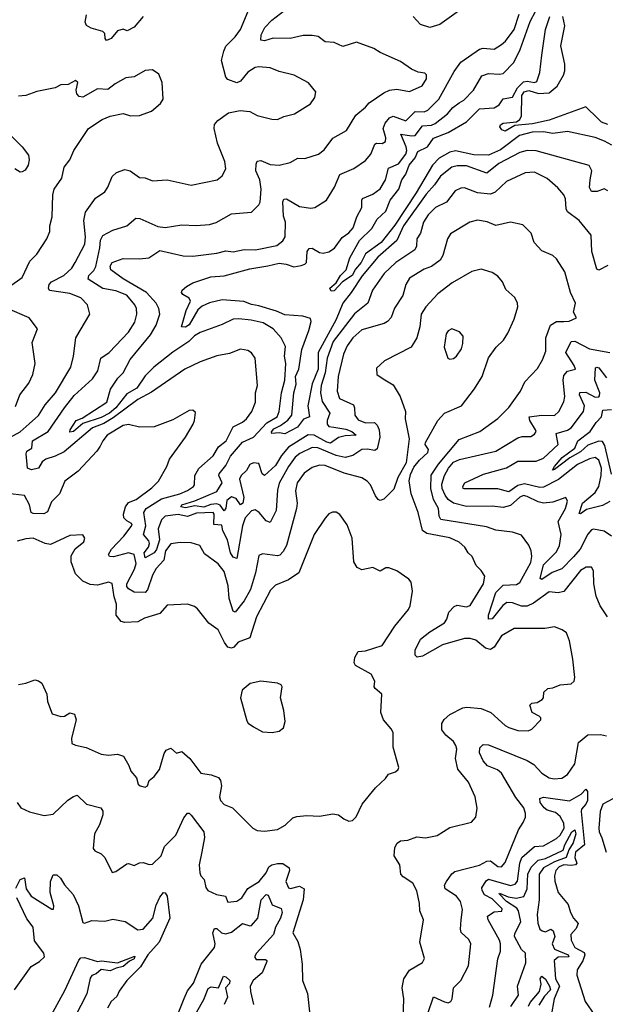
# Model space of a CAD drawing. Extents: x 1245515 to 1420776, y 606314 to 671314.
# Tile 210 of 256: x 1360222 to 1363411, y 630106 to 635468. Entities that reach past the tile are written whole.
import ezdxf

# ---------------------------------------------------------------- set-up
doc = ezdxf.new("R2010")
doc.units = 0

msp = doc.modelspace()

# ---------------------------------------------------------------- linework, layer by layer
at = {"layer": '0CON10XD'}
for points in [[(1363425, 634536), (1363405, 634546.2), (1363366.9, 634533.1), (1363335, 634532.1), (1363324.4, 634554.4), (1363329, 634595), (1363336.8, 634645), (1363323.6, 634673.6), (1363035, 634753.5), (1362985, 634754.7), (1362945, 634745.2), (1362831.2, 634685), (1362765, 634631.4), (1362655, 634671.4), (1362605, 634672.9), (1362575, 634664.1), (1362513.8, 634616.1), (1362481.6, 634568.4), (1362435, 634518.4), (1362311.8, 634345), (1362276.3, 634265), (1362172.5, 634175), (1362086.3, 634073.7), (1362027.5, 633982.5), (1361981.3, 633925), (1361944.5, 633835), (1361847.8, 633655), (1361848.1, 633565), (1361814.6, 633485), (1361790.8, 633365), (1361799.2, 633305), (1361768, 633292), (1361735, 633249.3), (1361665, 633211.8), (1361635, 633217.6), (1361595, 633214.6), (1361593, 633223), (1361605, 633240.6), (1361642.3, 633257.7), (1361682.7, 633287.3), (1361703.5, 633315), (1361714.6, 633435), (1361727.4, 633482.6), (1361724.4, 633525), (1361741.3, 633565), (1361757.7, 633672.3), (1361797, 633775), (1361808.5, 633825), (1361805, 633840), (1361763.5, 633853.5), (1361665, 633860), (1361620.9, 633880.9), (1361525, 633910.3), (1361485, 633916.4), (1361443.3, 633933.3), (1361325, 633942.3), (1361255, 633926.5), (1361215, 633907.6), (1361192.3, 633887.7), (1361145, 633806.1), (1361125, 633794.3), (1361103.8, 633795), (1361128.2, 633885), (1361152.2, 633935), (1361145, 633950.8), (1361111.1, 633971.1), (1361103, 633983), (1361107.5, 633995), (1361130.8, 634015), (1361165, 634034.5), (1361262.4, 634067.6), (1361335, 634073.3), (1361475, 634111.5), (1361572.8, 634127.2), (1361635, 634141.9), (1361673.7, 634136.4), (1361715, 634121.6), (1361755, 634129.2), (1361774.2, 634135.7), (1361783.7, 634146.3), (1361788.2, 634205), (1361797.7, 634222.3), (1361815, 634224), (1361855, 634200.8), (1361875, 634195.9), (1361905, 634203.8), (1361935.7, 634224.3), (1361977.8, 634282.2), (1362015, 634307.5), (1362037.1, 634335), (1362058.4, 634395), (1362085.9, 634445), (1362084.2, 634485), (1362089.6, 634495), (1362145, 634518), (1362185, 634547.5), (1362213.3, 634595), (1362230.3, 634659.7), (1362285, 634682.4), (1362324.8, 634735), (1362330.3, 634755), (1362327.3, 634775), (1362296.7, 634845), (1362355, 634834.9), (1362375, 634837.4), (1362415, 634890.5), (1362465, 634893.7), (1362485, 634902.5), (1362552, 634955), (1362579.9, 634990.1), (1362615.2, 635014.8), (1362640.4, 635029.6), (1362692.7, 635085), (1362738.3, 635161.7), (1362775, 635174.5), (1362835, 635170.5), (1362854.5, 635175.5), (1362913.5, 635235), (1362948, 635305), (1363002.6, 635457.4), (1363064, 635575)], [(1360167.9, 633192.1), (1360225, 633224.3), (1360273.9, 633266.1), (1360325, 633311.5), (1360360.3, 633369.7), (1360417.6, 633435), (1360501.1, 633575), (1360515.4, 633635), (1360527.1, 633735), (1360603.1, 633865), (1360591.1, 633915), (1360555, 633952.5), (1360495, 633977), (1360385, 633992.7), (1360379.2, 634005), (1360383.2, 634025), (1360395, 634039.6), (1360462.3, 634075), (1360505, 634114.5), (1360524.7, 634145.3), (1360575.9, 634245), (1360580.5, 634285), (1360570.3, 634375), (1360580.9, 634419.1), (1360635, 634495.6), (1360685, 634531.2), (1360701.4, 634555), (1360726.4, 634613.6), (1360750, 634635), (1360795, 634652.9), (1360824.4, 634644.4), (1360875, 634608.8), (1360905, 634606.2), (1360945, 634590), (1361025.7, 634595.7), (1361155, 634567.1), (1361296.7, 634595), (1361325, 634616.7), (1361344, 634655), (1361339.2, 634695), (1361300, 634795), (1361280.9, 634875), (1361283.5, 634896.5), (1361301.4, 634918.6), (1361358.6, 634961.4), (1361423.3, 634973.3), (1361475, 634968.8), (1361515.8, 634945.8), (1361595.8, 634925.8), (1361625, 634924.4), (1361659.6, 634940.4), (1361718, 634955), (1361805, 635010), (1361829.2, 635045), (1361833.8, 635075), (1361795, 635123.8), (1361716.7, 635165), (1361635.5, 635185.5), (1361585, 635205.6), (1361525, 635210.8), (1361505, 635207.1), (1361465, 635181.4), (1361425, 635134), (1361405, 635124), (1361355, 635142.5), (1361344.3, 635155), (1361321.4, 635245), (1361332.7, 635297.3), (1361345, 635323.8), (1361395.3, 635374.7), (1361424.4, 635415), (1361466.9, 635515)], [(1363422.4, 632215), (1363382.9, 632275), (1363361.2, 632328.8), (1363348.5, 632395), (1363347.2, 632467.2), (1363335, 632485.8), (1363307.1, 632487.1), (1363275, 632467.5), (1363185, 632353.9), (1363155, 632345.9), (1363105, 632351.8), (1363020.5, 632289.5), (1362985, 632273.5), (1362955, 632273.3), (1362905, 632291.6), (1362875, 632293.5), (1362852.4, 632277.6), (1362795.3, 632205), (1362775, 632202.9), (1362775.4, 632225), (1362815, 632348), (1362855, 632387.5), (1362928.1, 632391.9), (1362945, 632402.7), (1363005, 632512.5), (1363011.5, 632545), (1363007.8, 632575), (1362995.4, 632605.4), (1362955, 632660.8), (1362906.4, 632676.4), (1362815, 632688.2), (1362764.5, 632705.5), (1362515, 632746.8), (1362505.3, 632765), (1362502.8, 632805), (1362476, 632855), (1362460.4, 632915), (1362463.3, 632986.7), (1362502.7, 633047.3), (1362615, 633182.1), (1362727.5, 633225), (1362825, 633296), (1362885, 633355.8), (1362948.6, 633445), (1362973.3, 633495), (1363041.3, 633568.7), (1363069.2, 633615), (1363086.7, 633663.3), (1363086.6, 633735), (1363112.7, 633805), (1363145, 633824.7), (1363185, 633824.7), (1363215, 633826.5), (1363253.3, 633845), (1363237.1, 633875), (1363248.6, 633925), (1363221.7, 633981.7), (1363190.8, 634095), (1363146, 634165), (1363125, 634182.9), (1363065, 634209.2), (1363024, 634255), (1363008, 634305), (1362961.3, 634351.3), (1362895, 634364.4), (1362815, 634346.9), (1362767.1, 634367.1), (1362715, 634376.9), (1362674.1, 634365.9), (1362567.8, 634302.2), (1362551.1, 634275), (1362526.3, 634183.7), (1362511.3, 634158.7), (1362465.3, 634124.7), (1362425, 634109.1), (1362345, 634060), (1362324.5, 634025), (1362308.1, 633965), (1362263.5, 633896.5), (1362245, 633846.9), (1362225.7, 633824.3), (1362206.8, 633813.2), (1362085, 633778.7), (1362035.3, 633735), (1362005, 633692.1), (1361985, 633646.9), (1361955.7, 633525), (1361951.6, 633445), (1361963.2, 633405), (1362040, 633370), (1362046, 633355), (1362046.9, 633315), (1362065, 633289.6), (1362105, 633273.1), (1362154.7, 633274.7), (1362169.4, 633259.4), (1362179, 633235), (1362184, 633195), (1362168.9, 633131.1), (1362155, 633122), (1362115, 633129.8), (1362085, 633127.6), (1362036.1, 633093.9), (1361995, 633084.1), (1361945, 633094.2), (1361845, 633136.9), (1361815, 633138.1), (1361747.1, 633105), (1361721.8, 633085), (1361684.9, 633035.1), (1361635.8, 632944.2), (1361626.5, 632905), (1361618.4, 632795), (1361585, 632730), (1361565, 632739.4), (1361526.2, 632785), (1361505, 632798.7), (1361485, 632793.4), (1361450, 632755), (1361435, 632710.8), (1361405, 632534.4), (1361385, 632541.6), (1361369, 632565), (1361353.5, 632635), (1361328.4, 632685), (1361323.3, 632715), (1361278.8, 632718.8), (1361281.2, 632775), (1361275, 632784.7), (1361185, 632780.2), (1361135, 632762.6), (1361085, 632772.6), (1361014, 632765), (1360994.2, 632745), (1360976.8, 632695), (1360982.4, 632635), (1360966.6, 632583.4), (1360955, 632564.9), (1360905, 632537.9), (1360899.6, 632565), (1360922.7, 632595), (1360928.8, 632615), (1360925, 632629.3), (1360896.5, 632663.5), (1360908.2, 632711.8), (1360898.3, 632785), (1360910, 632805), (1360995, 632858.1), (1361093.4, 632886.6), (1361135, 632903.4), (1361168.1, 632925), (1361174.6, 632935.4), (1361176, 632985), (1361196.8, 633023.2), (1361275, 633091.8), (1361305, 633141.5), (1361345.4, 633175), (1361385, 633250), (1361435, 633276.5), (1361456.9, 633295), (1361485.6, 633335), (1361506.4, 633385), (1361505.6, 633435), (1361516.5, 633475), (1361504.5, 633624.5), (1361485, 633652.9), (1361465, 633666.7), (1361425, 633673.1), (1361365, 633649.4), (1361295, 633637.8), (1361204.7, 633605.3), (1361120.6, 633565), (1360940.5, 633439.5), (1360865, 633399.5), (1360730.5, 633299.5), (1360680.5, 633269.5), (1360617.7, 633245), (1360464.7, 633115.3), (1360415, 633090.7), (1360364.2, 633075), (1360345, 633060.6), (1360324, 633025), (1360285.7, 633015.7), (1360264.4, 633025), (1360257.2, 633102.8), (1360261.5, 633118.5), (1360287.8, 633135), (1360291.1, 633175), (1360377.5, 633225), (1360466.5, 633355), (1360519.3, 633420.7), (1360618.1, 633511.9), (1360647.7, 633555), (1360663.3, 633625), (1360710, 633655), (1360813.8, 633766.2), (1360848.8, 633821.2), (1360859.5, 633865), (1360857.3, 633895), (1360848.5, 633915), (1360805, 633966.9), (1360745, 633991.4), (1360675, 634003.8), (1360595.3, 634055.3), (1360598, 634075), (1360625, 634102.7), (1360636, 634124), (1360658.4, 634225), (1360662, 634268), (1360675, 634292.2), (1360728.6, 634321.4), (1360805, 634344.5), (1360855, 634386.2), (1360875.7, 634385.7), (1360975, 634342.1), (1361015, 634337.1), (1361105, 634350.4), (1361183.4, 634346.6), (1361255, 634352.5), (1361292.7, 634362.7), (1361375, 634411.1), (1361485, 634418.8), (1361525, 634458.8), (1361531.4, 634475), (1361536.7, 634545), (1361529, 634595), (1361508.4, 634645), (1361508.8, 634681.2), (1361515, 634697.1), (1361535, 634701.8), (1361585, 634678.6), (1361635, 634675.4), (1361695, 634689.4), (1361735.9, 634714.1), (1361775, 634711.4), (1361850, 634735), (1361880.2, 634759.8), (1361927.5, 634822.5), (1362001.4, 634865), (1362051.7, 634948.3), (1362105, 634991.4), (1362125, 635015.6), (1362205, 635069.1), (1362235, 635083.5), (1362275, 635089.4), (1362345, 635077.1), (1362412.8, 635107.2), (1362436.7, 635145), (1362437.9, 635167.9), (1362427.3, 635177.3), (1362392.7, 635182.7), (1362355, 635197.8), (1362295, 635240.6), (1362185, 635288.6), (1362151.3, 635311.3), (1362055.5, 635345.5), (1361981.4, 635321.4), (1361935, 635343.8), (1361885, 635347.3), (1361847.2, 635377.2), (1361815, 635382.7), (1361765, 635381.1), (1361695, 635366.3), (1361602.9, 635367.1), (1361555, 635352.9), (1361535.6, 635355.6), (1361537.5, 635385), (1361556.6, 635425), (1361595, 635464.7), (1361665, 635519.2)], [(1361175, 632848.5), (1361295, 632897.8), (1361325.1, 632945), (1361305.8, 632985), (1361308.4, 632995), (1361345, 633039.7), (1361369.9, 633090.1), (1361435, 633166.8), (1361495.7, 633195), (1361567.9, 633272.1), (1361624.1, 633305), (1361635.6, 633335), (1361646.8, 633435), (1361666.5, 633505), (1361670.9, 633595), (1361664.7, 633635), (1361668.8, 633688.8), (1361646.2, 633736.2), (1361602.5, 633785), (1361547.7, 633817.7), (1361482.2, 633832.2), (1361415, 633839), (1361383.9, 633836.1), (1361325, 633807.7), (1361205, 633764.7), (1361174.4, 633745.6), (1361142.7, 633715), (1361055, 633656.4), (1360953.2, 633575), (1360905, 633528.3), (1360859.2, 633460.8), (1360805, 633429.8), (1360745.8, 633355), (1360711.6, 633325), (1360665, 633301.6), (1360565, 633269), (1360515, 633225.3), (1360495, 633221.4), (1360496.2, 633235), (1360530.3, 633285), (1360561.7, 633298.3), (1360696.2, 633385), (1360716.2, 633455), (1360756.8, 633515), (1360785.8, 633544.2), (1360823.1, 633616.9), (1360935, 633750.8), (1360964.9, 633805.1), (1360985.3, 633865), (1360980.5, 633895), (1360964.2, 633925), (1360911.7, 633981.7), (1360785, 634055.8), (1360718.8, 634105), (1360715.3, 634125), (1360725.2, 634144.8), (1360785, 634168.2), (1360875, 634165.5), (1360925, 634171.5), (1360985, 634211.3), (1361112.2, 634182.2), (1361165, 634180.3), (1361295, 634196.8), (1361345, 634209.2), (1361385, 634203.5), (1361445, 634216.7), (1361505.2, 634214.8), (1361622.7, 634237.3), (1361655.7, 634264.3), (1361667.6, 634285), (1361669.2, 634365), (1361658, 634398), (1361654.6, 634475.4), (1361660, 634490), (1361675, 634492.5), (1361745, 634451.4), (1361807.9, 634442.1), (1361828.8, 634445), (1361892.5, 634485), (1361936.2, 634555), (1361965, 634625.6), (1362042.1, 634657.9), (1362105, 634700.8), (1362134.6, 634735.4), (1362155, 634790), (1362165, 634795.6), (1362195, 634793.3), (1362213.1, 634805), (1362215.9, 634825), (1362201.1, 634875), (1362211.9, 634905), (1362235, 634933.5), (1362255, 634942.1), (1362325, 634917.8), (1362375, 634968.2), (1362425, 634965.7), (1362445, 634974.8), (1362504.8, 635035.2), (1362588, 635185), (1362625, 635236.9), (1362725, 635307.1), (1362745, 635312.6), (1362805, 635307.5), (1362845, 635332.2), (1362868.2, 635351.8), (1362915.1, 635414.9), (1362942.2, 635497.8)], [(1360895, 635485.8), (1360845, 635427.8), (1360807.7, 635407.7), (1360785, 635415.7), (1360755, 635407.5), (1360719.5, 635365), (1360695, 635354.4), (1360687.1, 635365), (1360685, 635392.5), (1360675, 635403.8), (1360611.7, 635421.7), (1360586.1, 635436.1), (1360578.5, 635455), (1360585.5, 635494.5)], [(1362625, 635522.7), (1362509.2, 635440.9), (1362455, 635424.5), (1362405, 635442.5), (1362365.5, 635485.5)], [(1363425, 634897.6), (1363390.2, 634910.2), (1363370.2, 634930.2), (1363305, 634993.7), (1363105, 634921.4), (1363015, 634901.2), (1362917.9, 634892.1), (1362865, 634861.1), (1362847.9, 634867.9), (1362837.1, 634885), (1362840, 634895), (1362855.3, 634904.7), (1362927.7, 634912.3), (1362946.2, 634923.8), (1362954.7, 634945), (1362956.2, 635055), (1362968.9, 635075), (1362995, 635081.5), (1363046.4, 635066.4), (1363105, 635070), (1363148, 635105), (1363183.6, 635165), (1363190.6, 635189.4), (1363190.8, 635225), (1363168.9, 635325), (1363191.2, 635435), (1363180, 635485)], [(1363064.7, 635275), (1363085.3, 635415), (1363108, 635485)], [(1363446.5, 634785), (1363406.3, 634806.3), (1363355, 634826.4), (1363205, 634858.7), (1363125, 634848.9), (1363075, 634858.1), (1363013.3, 634855), (1362943.5, 634836.5), (1362839.8, 634759.8), (1362775, 634730.3), (1362695, 634731.2), (1362595, 634753.6), (1362565, 634745.8), (1362506.6, 634713.4), (1362470.8, 634675), (1362381.2, 634525), (1362265, 634348.5), (1362189.5, 634255), (1362105, 634193.1), (1362081.9, 634145), (1362050.7, 634109.3), (1362032, 634075), (1361979.4, 634040.6), (1361935, 633991.5), (1361918.6, 633988.6), (1361910, 634005), (1361944.5, 634035), (1361969.6, 634075), (1361999.1, 634105), (1362019.8, 634170.2), (1362071.9, 634265), (1362139.4, 634330.6), (1362169, 634381), (1362215.8, 634425), (1362239.4, 634485), (1362286.4, 634545), (1362303.6, 634596.4), (1362325, 634626.2), (1362342.2, 634675), (1362376.4, 634715), (1362389.6, 634750.4), (1362443.3, 634775), (1362475, 634823.2), (1362555, 634854), (1362655, 634911), (1362725, 634983.2), (1362805, 634987), (1362832.7, 635005), (1362855, 635036.2), (1362905, 635045.8), (1362933.6, 635096.4), (1362965, 635130.1), (1362985, 635133.6), (1363025, 635126.3), (1363038.9, 635131.1), (1363055, 635180), (1363064.7, 635275)], [(1360166, 634015), (1360235, 634063.1), (1360277.2, 634152.8), (1360315, 634191.2), (1360370.6, 634275), (1360386.5, 634315), (1360386.5, 634345), (1360398.8, 634395), (1360402.9, 634515), (1360410, 634545), (1360451.9, 634605), (1360464.5, 634665.5), (1360495.8, 634705), (1360516.4, 634756.4), (1360596, 634875), (1360671.2, 634925), (1360715, 634942.2), (1360785, 634957.1), (1360825, 634944), (1360875, 634945.8), (1360939.7, 634970.3), (1360988.7, 635011.3), (1361004, 635035), (1360997.5, 635125), (1360980.5, 635170.5), (1360945, 635194), (1360905, 635191.9), (1360845, 635157.3), (1360799.3, 635150.7), (1360741.3, 635118.7), (1360702.1, 635087.9), (1360645, 635091.5), (1360565, 635046.7), (1360545, 635048.8), (1360532.5, 635065), (1360530, 635085), (1360537.8, 635125), (1360525, 635136), (1360485.7, 635114.3), (1360446, 635114), (1360415, 635097.5), (1360315, 635076.9), (1360255, 635055.8), (1360215, 635051.4)], [(1360156.2, 634855), (1360236, 634775), (1360269.7, 634729.7), (1360274, 634705), (1360267.5, 634675), (1360251.7, 634648.3), (1360235, 634640), (1360225, 634637.5), (1360195, 634656.2)], [(1363425, 634128.9), (1363375, 634104.4), (1363365, 634110), (1363337.9, 634205), (1363333.8, 634293.8), (1363268.1, 634375), (1363205, 634420.8), (1363197.7, 634437.7), (1363195, 634492.5), (1363184.3, 634515), (1363152.6, 634552.6), (1363095, 634603.5), (1363025, 634636.7), (1362975, 634634), (1362873.4, 634586.6), (1362810.5, 634529.5), (1362785, 634517.8), (1362715, 634525.4), (1362645, 634551.8), (1362625, 634550.9), (1362593.9, 634536.1), (1362545.6, 634474.4), (1362486.2, 634445), (1362445.9, 634405), (1362421.7, 634365), (1362404.7, 634305), (1362384.7, 634275), (1362381.9, 634235), (1362373.3, 634215), (1362270.8, 634145), (1362207.2, 634085), (1362142.3, 633995), (1362117.3, 633925), (1362044.6, 633865.4), (1361928.3, 633715), (1361896.1, 633625), (1361886, 633545), (1361863.7, 633475), (1361860, 633435), (1361869.2, 633389.2), (1361911.6, 633325), (1361896.6, 633285), (1361895.4, 633265), (1361905, 633252.9), (1361931.9, 633248.1), (1361997.8, 633237.8), (1362031.2, 633225), (1362054.2, 633205), (1361995, 633202.3), (1361957.8, 633192.2), (1361915, 633161.6), (1361895, 633166.3), (1361825, 633204.7), (1361792.4, 633207.6), (1361685, 633139.5), (1361647.6, 633095), (1361615, 633039.8), (1361555, 632985.6), (1361542.5, 632995), (1361525, 633050.8), (1361495, 633054.6), (1361475, 633044.6), (1361456.5, 633013.5), (1361428.5, 632985), (1361419.6, 632965), (1361442.2, 632865), (1361436.2, 632835), (1361425, 632825.4), (1361400.2, 632860.2), (1361375, 632868.6), (1361349.9, 632850.1), (1361345, 632808.6), (1361335, 632792.3), (1361313.3, 632823.3), (1361295, 632830.9), (1361262.3, 632827.7), (1361225, 632813.4), (1361175, 632820.2), (1361125, 632809.6), (1361098.8, 632815), (1361104.4, 632825), (1361175, 632848.5)], [(1362310.5, 630025), (1362314.4, 630135.6), (1362304, 630195), (1362313.8, 630245), (1362345, 630291.2), (1362415, 630333.8), (1362425.8, 630355), (1362401.2, 630445), (1362420, 630565), (1362401.1, 630615), (1362399.1, 630655), (1362384, 630724), (1362362.5, 630765), (1362309.8, 630799.8), (1362297.1, 630815), (1362292.2, 630865), (1362261.8, 630915), (1362265, 630960), (1362276.6, 630983.4), (1362296, 630996), (1362335, 631000), (1362385, 631017.1), (1362432.3, 631012.3), (1362495, 631025.7), (1362565, 631068.1), (1362682.7, 631097.3), (1362705.8, 631125), (1362713.9, 631173.9), (1362702.2, 631235), (1362665.4, 631315), (1362607, 631387), (1362595.4, 631445), (1362602.3, 631495), (1362597.8, 631515), (1362585, 631536.2), (1362541.9, 631571.9), (1362521, 631601), (1362520.7, 631635), (1362533.8, 631656.2), (1362565, 631684.2), (1362635, 631720.5), (1362656, 631724), (1362735, 631717.1), (1362787.1, 631695), (1362865, 631624.4), (1362885, 631613.1), (1362935, 631596), (1362990, 631595), (1363010, 631605), (1363059.2, 631655), (1363060, 631665), (1363051.2, 631675), (1363013.3, 631695), (1363000, 631735), (1363010, 631745), (1363040.5, 631749.5), (1363066.7, 631765), (1363073.8, 631775), (1363076.7, 631805), (1363097.5, 631825), (1363125, 631828.9), (1363165, 631846), (1363225, 631851.2), (1363241.2, 631865), (1363244.2, 631885), (1363234, 631985), (1363216, 632085), (1363198.8, 632128.8), (1363175.9, 632145.9), (1363135, 632160.8), (1363081.7, 632151.7), (1362915, 632152), (1362845, 632112), (1362805, 632051.4), (1362785, 632038.9), (1362758, 632045), (1362705, 632088.6), (1362675, 632097.1), (1362645, 632097.1), (1362525, 632063.5), (1362415, 632001.2), (1362385.6, 631995.6), (1362375, 632007.5), (1362375.4, 632035), (1362405, 632094.3), (1362455.7, 632134.3), (1362535, 632183.5), (1362547.7, 632202.3), (1362558.1, 632241.9), (1362588.2, 632271.8), (1362605, 632280), (1362655, 632270.6), (1362675, 632277.5), (1362747.3, 632395), (1362755, 632437.5), (1362735, 632468.8), (1362708, 632495), (1362686, 632545), (1362665, 632563.8), (1362646.7, 632595), (1362615, 632622.1), (1362565, 632645.3), (1362439.7, 632669.7), (1362415.3, 632685.2), (1362392.7, 632785), (1362352.9, 632885), (1362343.4, 632956.6), (1362349.7, 632990.3), (1362368.7, 633031.3), (1362400, 633070), (1362445, 633111.2), (1362447.3, 633127.3), (1362430, 633155), (1362431.1, 633165), (1362498.9, 633285), (1362535.8, 633325), (1362628.5, 633365), (1362698.3, 633458.3), (1362740, 633525), (1362775, 633626.2), (1362817.5, 633685), (1362856.6, 633723.4), (1362879.9, 633760.1), (1362915, 633836.2), (1362934.4, 633905), (1362932.5, 633925), (1362917.5, 633955), (1362868.7, 633998.7), (1362850.5, 634040.5), (1362825, 634072), (1362795, 634091.4), (1362735, 634108.6), (1362685, 634096), (1362577.1, 634035), (1362498.9, 633975), (1362433.1, 633905), (1362408.5, 633865), (1362400.4, 633795), (1362384.1, 633735.9), (1362354.3, 633685), (1362209.3, 633610.7), (1362165, 633570), (1362167.5, 633535), (1362201.2, 633511.2), (1362255, 633478.8), (1362294.4, 633415), (1362322, 633335), (1362321.4, 633295), (1362342, 633185), (1362325.8, 633054.2), (1362280.8, 632975), (1362258.5, 632911.5), (1362205, 632856.2), (1362185, 632850), (1362174.1, 632854.1), (1362158.8, 632875), (1362131.4, 632935), (1362114.3, 632955), (1362085, 632973.6), (1361989, 632999), (1361885, 633039.3), (1361855, 633041.9), (1361815, 633028.8), (1361771.5, 632998.5), (1361732.9, 632945), (1361723, 632903), (1361732.8, 632835), (1361729.5, 632805), (1361674.2, 632605), (1361657.5, 632572.5), (1361637.8, 632552.2)], [(1360198.9, 633361.1), (1360223.5, 633425), (1360271.1, 633488.9), (1360293.2, 633535), (1360305.4, 633595), (1360290, 633710), (1360318.6, 633785), (1360274.4, 633844.4), (1360155, 633894.2)], [(1362565, 633618.8), (1362585, 633622), (1362601.2, 633635), (1362627.1, 633675), (1362635.8, 633705), (1362636.2, 633745), (1362617.3, 633767.3), (1362575, 633783.8), (1362555, 633774), (1362545, 633756.7), (1362534.3, 633685), (1362553.3, 633625), (1362565, 633618.8)], [(1363445, 632655.6), (1363405, 632682.5), (1363345.8, 632694.2), (1363335, 632690), (1363315, 632666.7), (1363274.4, 632585), (1363237.3, 632542.7), (1363175, 632476.7), (1363121.9, 632458.1), (1363065, 632419.2), (1363056.2, 632425), (1363075, 632498.5), (1363145, 632570), (1363162.2, 632605), (1363169.8, 632665), (1363153.5, 632735), (1363194.1, 632805), (1363204.5, 632845), (1363196.2, 632865), (1363125, 632840), (1363075, 632835.3), (1363045, 632841.3), (1362985, 632871.9), (1362965, 632876.3), (1362945, 632866.8), (1362895, 632823), (1362855, 632811.5), (1362795, 632818.6), (1362655, 632816.6), (1362585, 632834.4), (1362555, 632854.2), (1362538, 632878), (1362522.1, 632915), (1362520.8, 632939.2), (1362535, 632985.5), (1362556.2, 633025), (1362585, 633057.6), (1362617.2, 633072.8), (1362815, 633118.7), (1362935, 633190.4), (1362957.4, 633197.4), (1363005, 633198.1), (1363025, 633210), (1363034.4, 633225), (1363031.5, 633235), (1362999.5, 633285), (1362996.9, 633305), (1363065, 633314.4), (1363135, 633312.1), (1363157.5, 633335), (1363185, 633386), (1363190.3, 633415), (1363181.6, 633505), (1363185, 633530), (1363205, 633554.1), (1363248, 633565), (1363241.8, 633585), (1363196.6, 633655), (1363224.4, 633715), (1363245, 633717.3), (1363325, 633676), (1363435, 633655.5)], [(1363435.8, 632844.2), (1363395, 632821.9), (1363308.7, 632801.3), (1363275, 632776.2), (1363268.3, 632778.3), (1363287.1, 632835), (1363356.6, 632893.4), (1363375.1, 632925), (1363388.7, 632985), (1363389.6, 633025), (1363375, 633069.3), (1363355, 633083.7), (1363325, 633077), (1363260, 633045), (1363156.8, 632963.2), (1363075, 632922.2), (1363055, 632920), (1362971.1, 632941.1), (1362935, 632930.8), (1362885, 632895.9), (1362825, 632913.5), (1362642.8, 632912.8), (1362636.2, 632915), (1362634.4, 632925), (1362645.7, 632945), (1362746.8, 632993.2), (1362872.5, 633027.5), (1362935, 633063.2), (1363035, 633063.1), (1363075, 633079.7), (1363154.7, 633155), (1363142.7, 633215), (1363205, 633233.2), (1363224.8, 633245.2), (1363292.4, 633335), (1363296.9, 633365), (1363271, 633425), (1363271.8, 633438.2), (1363305, 633438.7), (1363355, 633412), (1363375, 633414.1), (1363379.7, 633420.3), (1363381.7, 633435), (1363354.3, 633505), (1363358.2, 633571.8), (1363365, 633576.4), (1363375, 633571.8), (1363418.2, 633518.2)], [(1361637.8, 632552.2), (1361625, 632547.5), (1361545, 632558.5), (1361525, 632550), (1361506.1, 632455), (1361478.1, 632365), (1361445, 632303.5), (1361395, 632241.4), (1361385, 632246), (1361362, 632315), (1361357.8, 632385), (1361335, 632463.1), (1361303.3, 632505), (1361229.1, 632559.1), (1361202.5, 632605), (1361155, 632619.4), (1361095, 632620), (1361045, 632612.9), (1361015.9, 632575), (1361006, 632525), (1360965, 632478.5), (1360945, 632443.1), (1360917.6, 632362.4), (1360905, 632349.3), (1360845, 632350.2), (1360815, 632368.2), (1360805, 632380.9), (1360804.9, 632395.1), (1360847.1, 632475), (1360855.6, 632505.6), (1360845.5, 632555.5), (1360814.7, 632564.7), (1360733.2, 632543.2), (1360711.2, 632545), (1360705.6, 632555), (1360721.3, 632585), (1360788.4, 632655), (1360833.8, 632715), (1360830.6, 632725), (1360805, 632738.6), (1360789.5, 632755), (1360786.9, 632775), (1360797.5, 632815), (1360815, 632838.2), (1360855.4, 632855), (1360940.8, 632919.1), (1360977.8, 632955), (1361022.7, 633035), (1361037.8, 633075), (1361125.7, 633195), (1361165.7, 633265), (1361174.3, 633285), (1361179.3, 633329.3), (1361165, 633341.2), (1361145, 633340), (1361055, 633289.2), (1360955, 633251.4), (1360875, 633248.8), (1360815, 633263.4), (1360785, 633258.4), (1360697.5, 633205), (1360673.8, 633175), (1360660, 633145), (1360642.1, 633117.9), (1360539.9, 633010.1), (1360468.1, 632955), (1360439.1, 632885), (1360395, 632841.4), (1360373.1, 632786.9), (1360352.5, 632777.5), (1360295, 632777.9), (1360284.6, 632785), (1360275.4, 632825), (1360247.5, 632877.5), (1360155, 632887.1)], [(1363445, 632992.5), (1363409.2, 633149.2), (1363395, 633170.2), (1363375, 633172.4), (1363315, 633151.1), (1363275.1, 633114.9), (1363218.5, 633081.5), (1363135, 633018.1), (1363124, 633015), (1363133.7, 633035), (1363176.6, 633083.4), (1363245.1, 633134.9), (1363261.9, 633175), (1363329.1, 633225), (1363361.1, 633275), (1363390.7, 633305), (1363397.9, 633342.1), (1363445, 633345.2)], [(1360215, 631848), (1360255.7, 631854.3), (1360305, 631872.5), (1360325, 631868), (1360343.3, 631855), (1360370, 631795), (1360373.3, 631755), (1360398.3, 631688.3), (1360446.1, 631673.9), (1360465.9, 631674.1), (1360495, 631693.3), (1360520, 631685), (1360528.8, 631655), (1360504, 631555), (1360506.4, 631526.4), (1360525, 631516.7), (1360584.1, 631504.1), (1360665, 631468), (1360705, 631462.5), (1360755, 631468), (1360787.3, 631457.3), (1360816.8, 631406.8), (1360827.5, 631375), (1360858.3, 631338.3), (1360866.2, 631305), (1360877.5, 631295), (1360905, 631288.8), (1360917.5, 631295), (1360927.5, 631325), (1360955, 631346.7), (1360984, 631385), (1361008.7, 631471.3), (1361020.2, 631489.8), (1361045, 631500), (1361075, 631474), (1361105, 631482), (1361149.2, 631445), (1361208, 631365), (1361265, 631356.2), (1361305, 631340.5), (1361315.4, 631325), (1361321.5, 631295), (1361309.4, 631235), (1361315.8, 631215), (1361335, 631194.2), (1361381.2, 631175), (1361491.2, 631065), (1361515, 631052), (1361555, 631048), (1361625, 631058), (1361667.9, 631082.1), (1361709.5, 631120.5), (1361730.7, 631129.3), (1361785.7, 631134.3), (1361855, 631130), (1361927.3, 631142.7), (1361957.7, 631137.7), (1361987.5, 631115), (1362015, 631103.3), (1362035, 631107.5), (1362053.6, 631126.4), (1362087.1, 631195), (1362158.8, 631285), (1362214.2, 631335), (1362230.9, 631359.1), (1362268.8, 631371.2), (1362283.3, 631385), (1362286.2, 631395), (1362256, 631506), (1362255.4, 631585.4), (1362245, 631606.7), (1362203.3, 631655), (1362188.8, 631695), (1362193.8, 631795), (1362157.5, 631825), (1362152.5, 631835), (1362156, 631865), (1362135, 631903.8), (1362051.3, 631951.3), (1362042.9, 631965), (1362047.5, 631995), (1362065, 632026.7), (1362105, 632031.5), (1362195, 632059.2), (1362265.4, 632164.6), (1362338.6, 632255), (1362347.8, 632275), (1362361.1, 632355), (1362354.2, 632404.2), (1362340.5, 632420.5), (1362275.8, 632465.8), (1362232.7, 632482.7), (1362215, 632483.1), (1362185, 632464.3), (1362145, 632484.3), (1362085, 632472.5), (1362060, 632485), (1362041.4, 632515), (1362033.3, 632645), (1362005, 632716.7), (1361965, 632773.8), (1361945, 632786.2), (1361925, 632786.7), (1361905, 632776.7), (1361885, 632753.8), (1361825, 632664.2), (1361741.4, 632455), (1361685, 632416.5), (1361615, 632388.2), (1361588.1, 632361.9), (1361511.1, 632215), (1361475, 632102.3), (1361412.3, 632077.7), (1361388.8, 632051.2), (1361375, 632044.5), (1361355, 632051.5), (1361337, 632077), (1361302.9, 632145), (1361251.2, 632181.2), (1361190.3, 632260.3), (1361173, 632273), (1361135.6, 632285.6), (1361025, 632279.4), (1360985.3, 632234.7), (1360901.9, 632208.1), (1360865, 632189.2), (1360795, 632184.4), (1360775, 632190), (1360747.5, 632225), (1360748.7, 632285), (1360736, 632325), (1360725, 632397.5), (1360705, 632404.6), (1360645, 632387.5), (1360605, 632391.8), (1360565, 632410), (1360525, 632449.2), (1360502.5, 632515), (1360502, 632548), (1360524.6, 632585.4), (1360571.2, 632625), (1360576.7, 632645), (1360565, 632662.5), (1360495, 632658.8), (1360389.6, 632610.4), (1360361.2, 632615), (1360294.4, 632644.4), (1360255, 632641.2), (1360208.3, 632628.3)], [(1361596.2, 631586.2), (1361635, 631592.5), (1361658.2, 631611.8), (1361667.9, 631645), (1361661.1, 631705), (1361642.3, 631775), (1361651.2, 631835), (1361646.5, 631845), (1361625, 631855.3), (1361535, 631866.4), (1361477.3, 631852.7), (1361434.2, 631815.8), (1361423.8, 631775), (1361459.3, 631649.3), (1361467, 631637), (1361495, 631617.5), (1361545, 631590), (1361596.2, 631586.2)], [(1362444.7, 630055), (1362475, 630146), (1362535, 630119.3), (1362555.4, 630114.6), (1362568.9, 630121.1), (1362576.1, 630135), (1362584.8, 630195.2), (1362624.5, 630235), (1362666.7, 630315), (1362678.2, 630435), (1362667.8, 630457.8), (1362626.6, 630496.6), (1362622.2, 630515), (1362626.5, 630566.5), (1362632.7, 630622.7), (1362623.1, 630665), (1362600, 630695), (1362538.6, 630735), (1362535.7, 630755), (1362545.4, 630774.6), (1362575, 630816), (1362591.1, 630828.9), (1362725, 630863.1), (1362765, 630885.7), (1362786.2, 630886.2), (1362825, 630855.5), (1362845.6, 630855), (1362865, 630878.6), (1362937.9, 631055), (1362964.5, 631095), (1362975.5, 631125), (1362976.4, 631145), (1362967.3, 631175), (1362922.8, 631232.8), (1362845, 631364.6), (1362823.1, 631383.1), (1362770, 631405), (1362745, 631431.4), (1362726.7, 631475), (1362727, 631503), (1362745, 631520), (1362775, 631519.4), (1362985, 631434.3), (1363021.1, 631411.1), (1363065.5, 631365), (1363105, 631339.3), (1363132.9, 631332.9), (1363175, 631336.5), (1363205, 631358.1), (1363245.9, 631415), (1363265, 631531.2), (1363315, 631573.8), (1363384.2, 631575.8), (1363417.1, 631567.1)], [(1360208.2, 631205), (1360228.6, 631175), (1360276.1, 631153.9), (1360355, 631134.2), (1360405, 631140.6), (1360483.4, 631216.6), (1360515, 631238.1), (1360535, 631244.2), (1360585, 631195.6), (1360663.3, 631175), (1360675, 631157.5), (1360675, 631137.5), (1360656.3, 631083.6), (1360629.4, 631035), (1360622.5, 630955), (1360630.8, 630940.8), (1360665.4, 630925.4), (1360685, 630906), (1360725, 630824.3), (1360745, 630829.5), (1360805, 630870), (1360815, 630872), (1360845, 630861.2), (1360875, 630876), (1360895, 630878.8), (1360926.8, 630866.8), (1360945, 630869.4), (1360992.2, 630915), (1361011.2, 630965), (1361072.5, 631027.5), (1361115, 631121.2), (1361135, 631146.2), (1361145, 631146), (1361155, 631135.8), (1361224.2, 631044.2), (1361227.8, 631015), (1361213.9, 630936.1), (1361199.6, 630865), (1361202.1, 630822.1), (1361208, 630805), (1361225.8, 630785), (1361235, 630742.5), (1361246.4, 630726.4), (1361292.9, 630702.9), (1361343.3, 630695), (1361355, 630661.2), (1361405, 630668.1), (1361430.8, 630685), (1361463.6, 630736.4), (1361525.9, 630775), (1361565, 630822.2), (1361578.9, 630855), (1361595, 630865.3), (1361625, 630872), (1361655, 630871.9), (1361689.1, 630849.1), (1361690.5, 630835), (1361671.9, 630775), (1361685, 630740), (1361697.1, 630737.1), (1361745, 630750), (1361771.4, 630735), (1361765.8, 630674.2), (1361710, 630495), (1361736.9, 630446.9), (1361748.5, 630405), (1361760, 630325), (1361762.5, 630235), (1361790, 630165), (1361800.6, 630065)], [(1362780.5, 630089.5), (1362797.8, 630155), (1362826, 630354), (1362839.3, 630395), (1362840, 630435), (1362834.2, 630455), (1362773.9, 630565), (1362769.6, 630585), (1362805, 630609.7), (1362846.7, 630613.3), (1362850, 630625), (1362795, 630681), (1362752.2, 630702.2), (1362740, 630725), (1362739.2, 630740.8), (1362762, 630778), (1362775, 630787.9), (1362895, 630753.6), (1362920.4, 630759.6), (1362933.5, 630776.5), (1362946, 630875), (1362955.7, 630905), (1363025, 630965.3), (1363075, 630969.5), (1363145, 631008.3), (1363165, 631027.5), (1363186.4, 631065), (1363185, 631091.5), (1363165, 631127.7), (1363139.4, 631149.4), (1363095, 631163.3), (1363077.3, 631175), (1363055.6, 631205), (1363053.8, 631226.2), (1363075, 631233.3), (1363216.2, 631213.8), (1363279.3, 631250.7), (1363305, 631277.1), (1363314, 631265), (1363314.7, 631215), (1363305.7, 631195), (1363282, 631168), (1363278.9, 631155), (1363297.9, 630975), (1363249.2, 630935), (1363244.9, 630904.9), (1363256.4, 630875), (1363248.9, 630865), (1363225, 630860.8), (1363185, 630864.9), (1363160, 630855), (1363141.3, 630835), (1363133.6, 630805), (1363136.4, 630776.4), (1363155, 630714), (1363209.3, 630649.3), (1363221.2, 630605), (1363237.5, 630575), (1363263.6, 630545), (1363252.1, 630517.9), (1363224.1, 630485), (1363225.4, 630455.4), (1363245, 630415.6), (1363295, 630387.5), (1363299.7, 630375), (1363288.2, 630341.8), (1363256.8, 630293.2), (1363255.6, 630265), (1363300.9, 630120.9), (1363353.8, 630045)], [(1363451.1, 631225), (1363396.9, 631195), (1363383.3, 631155), (1363375.6, 631065), (1363376.7, 631045), (1363392.8, 631012.8), (1363416, 630935)], [(1362896.2, 630093.8), (1362938.1, 630155), (1362932.3, 630205), (1362978.5, 630331.5), (1362976.2, 630385), (1362955.1, 630405.1), (1362915.9, 630475), (1362918.2, 630491.8), (1362950.5, 630555), (1362939.1, 630615), (1362928.9, 630628.9), (1362872.4, 630665), (1362832.5, 630707.5), (1362835, 630711.1), (1362881.7, 630691.7), (1362925, 630684), (1362966.6, 630693.4), (1362985.5, 630734.5), (1362989.9, 630815), (1363006.6, 630853.4), (1363045, 630890), (1363085, 630900), (1363181.9, 630945), (1363189.7, 630975), (1363229.4, 631045), (1363245, 631056.2), (1363250.4, 631035), (1363235.1, 630985), (1363212.4, 630947.6), (1363198.1, 630905), (1363135, 630881.2), (1363075, 630848.5), (1363051.3, 630815), (1363050, 630675), (1363040.2, 630595), (1363043.2, 630546.8), (1363055, 630515.4), (1363066.9, 630505), (1363085, 630501.2), (1363115, 630514.6), (1363127.5, 630505), (1363136.7, 630475), (1363121.8, 630435), (1363135, 630406.3), (1363209.4, 630375), (1363211.5, 630365), (1363155, 630362.4), (1363132.3, 630345), (1363139.7, 630245), (1363162.2, 630205), (1363132.1, 630135), (1363116.6, 630045)], [(1360200.9, 630739.1), (1360225, 630786.2), (1360247.5, 630795), (1360257.9, 630735), (1360283.5, 630695), (1360397, 630623), (1360405.5, 630624.5), (1360408.2, 630641.8), (1360387.8, 630715), (1360389.3, 630775), (1360405, 630811.2), (1360425, 630810.8), (1360445, 630793.1), (1360466.4, 630756.4), (1360513.1, 630703.1), (1360542.8, 630642.8), (1360565, 630551.4), (1360575, 630547.5), (1360615, 630561.4), (1360685, 630558.1), (1360729.8, 630569.8), (1360796.2, 630556.2), (1360865, 630512), (1360895, 630515.5), (1360946.6, 630575), (1360965.5, 630645), (1360985, 630688.8), (1361005, 630713.8), (1361015, 630713.3), (1361024.3, 630694.3), (1361039.2, 630575), (1360981.1, 630445), (1360919.5, 630375), (1360880, 630310), (1360804.7, 630235.3), (1360763.6, 630176.4), (1360751.7, 630148.3), (1360719.4, 630120.6), (1360700, 630085)], [(1361085.3, 630055), (1361117.9, 630137.9), (1361135, 630178.5), (1361168.4, 630221.6), (1361210.8, 630325), (1361283.1, 630415), (1361286.8, 630435), (1361274.5, 630495), (1361282.2, 630517.8), (1361295, 630519.2), (1361321.1, 630495), (1361345, 630488.9), (1361375, 630498.3), (1361435, 630546.2), (1361475, 630532.7), (1361485, 630535.3), (1361518.8, 630575), (1361537.3, 630675), (1361565, 630703.3), (1361575, 630699.2), (1361597.5, 630647.5), (1361645, 630627.1), (1361650.8, 630605), (1361642.3, 630575), (1361614.1, 630525), (1361603.6, 630486.4), (1361510.9, 630385), (1361500, 630365), (1361510.3, 630350.3), (1361559.6, 630349.6), (1361568.6, 630345), (1361568.5, 630338.5), (1361542.8, 630277.3), (1361492.9, 630235), (1361477.8, 630205), (1361478.8, 630175), (1361494.5, 630105.5)], [(1360192.9, 630185), (1360285, 630311.2), (1360330.5, 630339.5), (1360357.5, 630365), (1360353.3, 630385), (1360302.1, 630452.1), (1360294.7, 630525), (1360260.6, 630570.6), (1360207.2, 630685)], [(1360395, 630048.9), (1360468.2, 630181.8), (1360543.8, 630346.2), (1360555, 630359), (1360575, 630361), (1360645, 630338.2), (1360667.2, 630342.8), (1360755, 630331.1), (1360848.8, 630368.8), (1360845, 630352.7), (1360819.6, 630340.4), (1360785, 630311.2), (1360747.3, 630302.7), (1360715, 630287.4), (1360664.7, 630295.2), (1360637.7, 630272.3), (1360615, 630262.1), (1360605, 630248.5), (1360587.4, 630162.6), (1360523, 630035)], [(1361185.7, 630065), (1361225, 630132), (1361247.8, 630192.2), (1361265, 630200.2), (1361305, 630195.4), (1361331.3, 630258.7), (1361345, 630256), (1361367.1, 630235), (1361365, 630219.4), (1361343.4, 630195), (1361352.7, 630145), (1361334.6, 630105)], [(1362992.4, 630095), (1363001.5, 630115), (1363052, 630175), (1363061.1, 630215), (1363055.6, 630245), (1363065, 630258.9), (1363085, 630242.9), (1363107.8, 630205), (1363112.8, 630185), (1363079.3, 630150.7), (1363048.6, 630101.4)]]:
    msp.add_lwpolyline(points, dxfattribs=at)

doc.saveas('drawing.dxf')
